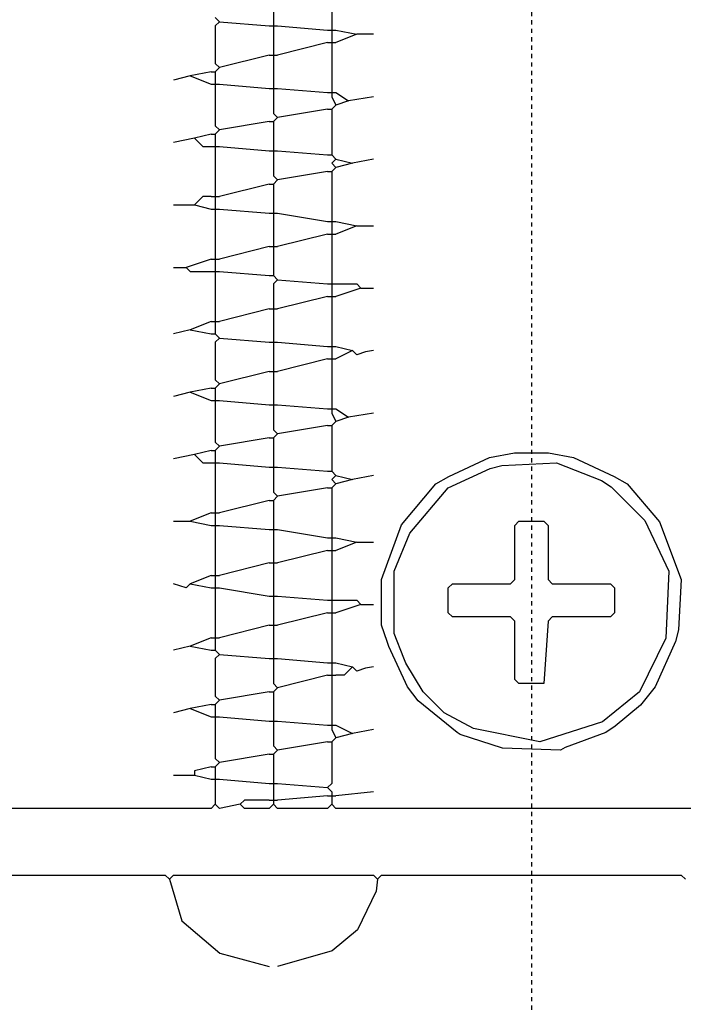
# Model space of a CAD drawing. Extents: x 49 to 882, y -9 to 1184.
# Tile 4 of 28: x 201 to 216, y 35 to 58. Entities that reach past the tile are written whole.
import ezdxf

# ---------------------------------------------------------------- set-up
doc = ezdxf.new("R2010")
doc.units = 0
doc.linetypes.add('$AUXILIARY', pattern=[0.1, 0.05, -0.05])
doc.layers.add('Construction', color=7, linetype='CONTINUOUS')
doc.layers.add('Hrdware', color=7, linetype='CONTINUOUS')

msp = doc.modelspace()

# ---------------------------------------------------------------- linework, layer by layer
at = {"layer": 'Construction', "color": 1, "linetype": '$AUXILIARY'}
msp.add_line((212.667709, 1183.544208), (212.667709, -9.139258), dxfattribs=at)
at = {"layer": 'Hrdware', "linetype": 'CONTINUOUS'}
for p, q in [((206.53816, 58.304992, -1), (206.53816, 57.909537, -1)), ((207.92225, 58.304992, -1), (207.92225, 57.810673, -1)), ((205.15407, 58.008401, -1), (205.252933, 57.909537, -1)), ((205.252933, 57.909537, -1), (206.439296, 57.810673, -1)), ((206.439296, 57.810673, -1), (206.53816, 57.810673, -1)), ((206.53816, 57.909537, -1), (206.53816, 57.810673, -1)), ((206.53816, 57.810673, -1), (206.637024, 57.810673, -1)), ((206.53816, 57.810673, -1), (206.53816, 57.71181, -1)), ((206.637024, 57.810673, -1), (207.823387, 57.71181, -1)), ((207.92225, 57.810673, -1), (207.92225, 57.71181, -1)), ((206.53816, 57.71181, -1), (206.53816, 57.217492, -1)), ((207.823387, 57.71181, -1), (207.92225, 57.71181, -1)), ((207.92225, 57.71181, -1), (208.021114, 57.71181, -1)), ((207.92225, 57.71181, -1), (207.92225, 57.612946, -1)), ((207.92225, 57.612946, -1), (207.92225, 57.514083, -1)), ((208.021114, 57.71181, -1), (208.515432, 57.612946, -1)), ((208.515432, 57.612946, -1), (208.021114, 57.415219, -1)), ((208.910886, 57.612946, -1), (208.515432, 57.612946, -1)), ((207.823387, 57.415219, -1), (206.637024, 57.118628, -1)), ((207.823387, 57.415219, -1), (207.92225, 57.415219, -1)), ((207.92225, 57.514083, -1), (207.92225, 57.415219, -1)), ((207.92225, 57.415219, -1), (208.021114, 57.415219, -1)), ((207.92225, 57.415219, -1), (207.92225, 57.316355, -1)), ((207.92225, 57.316355, -1), (207.92225, 56.327719, -1)), ((206.439296, 57.118628, -1), (205.252933, 56.822037, -1)), ((206.439296, 57.118628, -1), (206.53816, 57.118628, -1)), ((206.53816, 57.217492, -1), (206.53816, 57.118628, -1)), ((206.53816, 57.118628, -1), (206.637024, 57.118628, -1)), ((206.53816, 57.118628, -1), (206.53816, 57.019764, -1)), ((206.53816, 57.019764, -1), (206.53816, 56.426583, -1)), ((204.560888, 56.62431, -1), (204.165434, 56.525446, -1)), ((205.055206, 56.723173, -1), (204.560888, 56.62431, -1)), ((204.560888, 56.62431, -1), (205.055206, 56.426583, -1)), ((205.055206, 56.723173, -1), (205.15407, 56.723173, -1)), ((205.252933, 56.822037, -1), (205.15407, 56.723173, -1)), ((205.15407, 56.723173, -1), (205.15407, 56.62431, -1)), ((205.15407, 56.62431, -1), (205.15407, 56.525446, -1)), ((205.055206, 56.426583, -1), (205.15407, 56.426583, -1)), ((205.15407, 56.525446, -1), (205.15407, 56.426583, -1)), ((205.15407, 56.426583, -1), (205.252933, 56.426583, -1)), ((205.15407, 56.426583, -1), (205.15407, 56.327719, -1)), ((205.252933, 56.426583, -1), (206.439296, 56.327719, -1)), ((206.53816, 56.426583, -1), (206.53816, 56.327719, -1)), ((206.439296, 56.327719, -1), (206.53816, 56.327719, -1)), ((206.53816, 56.327719, -1), (206.637024, 56.327719, -1)), ((206.53816, 56.327719, -1), (206.53816, 56.228855, -1)), ((206.637024, 56.327719, -1), (207.823387, 56.228855, -1)), ((207.823387, 56.228855, -1), (207.92225, 56.228855, -1)), ((207.92225, 56.327719, -1), (207.92225, 56.228855, -1)), ((207.92225, 56.228855, -1), (208.021114, 56.228855, -1)), ((207.92225, 56.228855, -1), (207.92225, 56.129992, -1)), ((207.92225, 56.129992, -1), (208.021114, 55.932264, -1)), ((208.021114, 56.228855, -1), (208.317705, 56.031128, -1)), ((208.910886, 56.129992, -1), (208.317705, 56.031128, -1)), ((208.021114, 55.932264, -1), (207.92225, 55.833401, -1)), ((208.317705, 56.031128, -1), (208.021114, 55.932264, -1)), ((207.823387, 55.833401, -1), (206.637024, 55.635673, -1)), ((207.823387, 55.833401, -1), (207.92225, 55.833401, -1)), ((207.92225, 55.833401, -1), (207.92225, 55.734537, -1)), ((207.92225, 55.734537, -1), (207.92225, 54.844764, -1)), ((206.439296, 55.53681, -1), (205.252933, 55.339083, -1)), ((206.439296, 55.53681, -1), (206.53816, 55.53681, -1)), ((206.637024, 55.635673, -1), (206.53816, 55.53681, -1)), ((206.53816, 55.53681, -1), (206.53816, 55.437946, -1)), ((206.53816, 55.437946, -1), (206.53816, 54.943628, -1)), ((205.055206, 55.240219, -1), (204.659752, 55.141355, -1)), ((205.055206, 55.240219, -1), (205.15407, 55.240219, -1)), ((205.252933, 55.339083, -1), (205.15407, 55.240219, -1)), ((205.15407, 55.240219, -1), (205.15407, 55.141355, -1)), ((204.659752, 55.141355, -1), (204.165434, 55.042492, -1)), ((205.15407, 55.141355, -1), (205.15407, 55.042492, -1)), ((205.15407, 55.042492, -1), (205.15407, 54.943628, -1)), ((205.055206, 54.943628, -1), (205.15407, 54.943628, -1)), ((205.15407, 54.943628, -1), (205.252933, 54.943628, -1)), ((205.15407, 54.943628, -1), (205.15407, 54.844764, -1)), ((205.15407, 54.844764, -1), (205.15407, 53.856128, -1)), ((205.252933, 54.943628, -1), (206.439296, 54.844764, -1)), ((206.439296, 54.844764, -1), (206.53816, 54.844764, -1)), ((206.53816, 54.943628, -1), (206.53816, 54.844764, -1)), ((206.53816, 54.844764, -1), (206.637024, 54.844764, -1)), ((206.53816, 54.844764, -1), (206.53816, 54.745901, -1)), ((206.637024, 54.844764, -1), (207.823387, 54.745901, -1)), ((207.823387, 54.745901, -1), (207.92225, 54.745901, -1)), ((207.92225, 54.844764, -1), (207.92225, 54.745901, -1)), ((207.92225, 54.745901, -1), (208.021114, 54.647037, -1)), ((208.021114, 54.647037, -1), (208.416568, 54.548173, -1)), ((208.416568, 54.548173, -1), (208.021114, 54.44931, -1)), ((208.910886, 54.647037, -1), (208.416568, 54.548173, -1)), ((207.823387, 54.350446, -1), (206.637024, 54.152719, -1)), ((207.823387, 54.350446, -1), (207.92225, 54.350446, -1)), ((208.021114, 54.44931, -1), (207.92225, 54.350446, -1)), ((207.92225, 54.350446, -1), (207.92225, 54.251583, -1)), ((206.439296, 54.053855, -1), (205.252933, 53.757264, -1)), ((206.439296, 54.053855, -1), (206.53816, 54.053855, -1)), ((206.637024, 54.152719, -1), (206.53816, 54.053855, -1)), ((206.53816, 54.053855, -1), (206.53816, 53.954992, -1)), ((207.92225, 54.251583, -1), (207.92225, 53.262946, -1)), ((205.15407, 53.856128, -1), (205.15407, 53.757264, -1)), ((206.53816, 53.954992, -1), (206.53816, 53.460673, -1)), ((204.165434, 53.559537, -1), (204.659752, 53.559537, -1)), ((204.659752, 53.559537, -1), (205.055206, 53.460673, -1)), ((205.055206, 53.757264, -1), (205.15407, 53.757264, -1)), ((205.15407, 53.757264, -1), (205.252933, 53.757264, -1)), ((205.15407, 53.757264, -1), (205.15407, 53.658401, -1)), ((205.15407, 53.658401, -1), (205.15407, 53.559537, -1)), ((205.15407, 53.559537, -1), (205.15407, 53.460673, -1)), ((205.055206, 53.460673, -1), (205.15407, 53.460673, -1)), ((205.15407, 53.460673, -1), (205.252933, 53.460673, -1)), ((205.15407, 53.460673, -1), (205.15407, 53.36181, -1)), ((205.15407, 53.36181, -1), (205.15407, 52.373173, -1)), ((205.252933, 53.460673, -1), (206.439296, 53.36181, -1)), ((206.439296, 53.36181, -1), (206.53816, 53.36181, -1)), ((206.53816, 53.460673, -1), (206.53816, 53.36181, -1)), ((206.53816, 53.36181, -1), (206.637024, 53.36181, -1)), ((206.53816, 53.36181, -1), (206.53816, 53.262946, -1)), ((206.637024, 53.36181, -1), (207.823387, 53.164083, -1)), ((206.53816, 53.262946, -1), (206.53816, 52.669764, -1)), ((207.823387, 53.164083, -1), (207.92225, 53.164083, -1)), ((207.92225, 53.262946, -1), (207.92225, 53.164083, -1)), ((207.92225, 53.164083, -1), (208.021114, 53.164083, -1)), ((207.92225, 53.164083, -1), (207.92225, 53.065219, -1)), ((208.021114, 53.164083, -1), (208.515432, 53.065219, -1)), ((207.823387, 52.867492, -1), (206.637024, 52.570901, -1)), ((207.823387, 52.867492, -1), (207.92225, 52.867492, -1)), ((207.92225, 53.065219, -1), (207.92225, 52.966355, -1)), ((207.92225, 52.966355, -1), (207.92225, 52.867492, -1)), ((207.92225, 52.867492, -1), (208.021114, 52.867492, -1)), ((207.92225, 52.867492, -1), (207.92225, 52.768628, -1)), ((208.515432, 53.065219, -1), (208.021114, 52.867492, -1)), ((208.515432, 53.065219, -1), (208.910886, 53.065219, -1)), ((206.53816, 52.669764, -1), (206.53816, 52.570901, -1)), ((207.92225, 52.768628, -1), (207.92225, 51.779992, -1)), ((206.439296, 52.570901, -1), (205.252933, 52.27431, -1)), ((206.439296, 52.570901, -1), (206.53816, 52.570901, -1)), ((206.53816, 52.570901, -1), (206.637024, 52.570901, -1)), ((206.53816, 52.570901, -1), (206.53816, 52.472037, -1)), ((206.53816, 52.472037, -1), (206.53816, 51.977719, -1)), ((205.055206, 52.27431, -1), (204.462025, 52.076583, -1)), ((205.055206, 52.27431, -1), (205.15407, 52.27431, -1)), ((205.15407, 52.373173, -1), (205.15407, 52.27431, -1)), ((205.15407, 52.27431, -1), (205.252933, 52.27431, -1)), ((205.15407, 52.27431, -1), (205.15407, 52.175446, -1)), ((205.15407, 52.175446, -1), (205.15407, 52.076583, -1)), ((204.165434, 52.076583, -1), (204.462025, 52.076583, -1)), ((205.055206, 51.977719, -1), (205.15407, 51.977719, -1)), ((205.15407, 52.076583, -1), (205.15407, 51.977719, -1)), ((205.15407, 51.977719, -1), (205.252933, 51.977719, -1)), ((205.15407, 51.977719, -1), (205.15407, 51.878855, -1)), ((205.252933, 51.977719, -1), (206.439296, 51.878855, -1)), ((206.53816, 51.977719, -1), (206.53816, 51.878855, -1)), ((205.15407, 51.878855, -1), (205.15407, 50.890219, -1)), ((206.439296, 51.878855, -1), (206.53816, 51.878855, -1)), ((206.53816, 51.878855, -1), (206.637024, 51.779992, -1)), ((206.637024, 51.779992, -1), (207.823387, 51.681128, -1)), ((207.92225, 51.779992, -1), (207.92225, 51.681128, -1)), ((207.823387, 51.681128, -1), (207.92225, 51.681128, -1)), ((207.92225, 51.681128, -1), (208.021114, 51.681128, -1)), ((207.92225, 51.681128, -1), (207.92225, 51.582264, -1)), ((207.92225, 51.582264, -1), (207.92225, 51.483401, -1)), ((207.92225, 51.483401, -1), (207.92225, 51.384537, -1)), ((208.614295, 51.582264, -1), (208.021114, 51.384537, -1)), ((208.614295, 51.582264, -1), (208.910886, 51.582264, -1)), ((207.823387, 51.384537, -1), (206.637024, 51.087946, -1)), ((207.823387, 51.384537, -1), (207.92225, 51.384537, -1)), ((207.92225, 51.384537, -1), (208.021114, 51.384537, -1)), ((207.92225, 51.384537, -1), (207.92225, 51.285673, -1)), ((207.92225, 51.285673, -1), (207.92225, 50.297037, -1)), ((206.439296, 51.087946, -1), (205.252933, 50.791355, -1)), ((206.439296, 51.087946, -1), (206.53816, 51.087946, -1)), ((206.53816, 51.18681, -1), (206.53816, 51.087946, -1)), ((206.53816, 51.087946, -1), (206.637024, 51.087946, -1)), ((206.53816, 51.087946, -1), (206.53816, 50.989083, -1)), ((206.53816, 50.989083, -1), (206.53816, 50.395901, -1)), ((205.055206, 50.791355, -1), (204.560888, 50.593628, -1)), ((205.055206, 50.791355, -1), (205.15407, 50.791355, -1)), ((205.15407, 50.890219, -1), (205.15407, 50.791355, -1)), ((205.15407, 50.791355, -1), (205.252933, 50.791355, -1)), ((205.15407, 50.791355, -1), (205.15407, 50.692492, -1)), ((204.560888, 50.593628, -1), (204.165434, 50.494764, -1)), ((204.560888, 50.593628, -1), (205.055206, 50.494764, -1)), ((205.15407, 50.692492, -1), (205.15407, 50.593628, -1)), ((205.15407, 50.593628, -1), (205.15407, 50.494764, -1)), ((205.055206, 50.494764, -1), (205.15407, 50.494764, -1)), ((205.15407, 50.494764, -1), (205.252933, 50.395901, -1)), ((205.252933, 50.395901, -1), (206.439296, 50.297037, -1)), ((206.439296, 50.297037, -1), (206.53816, 50.297037, -1)), ((206.53816, 50.395901, -1), (206.53816, 50.297037, -1)), ((206.53816, 50.297037, -1), (206.637024, 50.297037, -1)), ((206.53816, 50.297037, -1), (206.53816, 50.198173, -1)), ((206.637024, 50.297037, -1), (207.823387, 50.198173, -1)), ((207.92225, 50.297037, -1), (207.92225, 50.198173, -1)), ((206.53816, 50.198173, -1), (206.53816, 49.703855, -1)), ((207.823387, 50.198173, -1), (207.92225, 50.198173, -1)), ((207.92225, 50.198173, -1), (208.021114, 50.198173, -1)), ((207.92225, 50.198173, -1), (207.92225, 50.09931, -1)), ((207.92225, 50.09931, -1), (207.92225, 50.000446, -1)), ((208.021114, 50.198173, -1), (208.416568, 50.09931, -1)), ((208.416568, 50.09931, -1), (208.021114, 49.901583, -1)), ((207.823387, 49.901583, -1), (206.637024, 49.604992, -1)), ((207.823387, 49.901583, -1), (207.92225, 49.901583, -1)), ((207.92225, 50.000446, -1), (207.92225, 49.901583, -1)), ((207.92225, 49.901583, -1), (208.021114, 49.901583, -1)), ((207.92225, 49.901583, -1), (207.92225, 49.802719, -1)), ((206.439296, 49.604992, -1), (205.252933, 49.308401, -1)), ((206.439296, 49.604992, -1), (206.53816, 49.604992, -1)), ((206.53816, 49.703855, -1), (206.53816, 49.604992, -1)), ((206.53816, 49.604992, -1), (206.637024, 49.604992, -1)), ((206.53816, 49.604992, -1), (206.53816, 49.506128, -1)), ((207.92225, 49.802719, -1), (207.92225, 48.814083, -1)), ((206.53816, 49.506128, -1), (206.53816, 48.912946, -1)), ((205.055206, 49.209537, -1), (204.560888, 49.110673, -1)), ((205.055206, 49.209537, -1), (205.15407, 49.209537, -1)), ((205.252933, 49.308401, -1), (205.15407, 49.209537, -1)), ((205.15407, 49.209537, -1), (205.15407, 49.110673, -1)), ((204.560888, 49.110673, -1), (204.165434, 49.01181, -1)), ((204.560888, 49.110673, -1), (205.055206, 48.912946, -1)), ((205.055206, 48.912946, -1), (205.15407, 48.912946, -1)), ((205.15407, 49.110673, -1), (205.15407, 49.01181, -1)), ((205.15407, 49.01181, -1), (205.15407, 48.912946, -1)), ((205.15407, 48.912946, -1), (205.252933, 48.912946, -1)), ((205.15407, 48.912946, -1), (205.15407, 48.814083, -1)), ((205.252933, 48.912946, -1), (206.439296, 48.814083, -1)), ((206.53816, 48.912946, -1), (206.53816, 48.814083, -1)), ((206.439296, 48.814083, -1), (206.53816, 48.814083, -1)), ((206.53816, 48.814083, -1), (206.637024, 48.814083, -1)), ((206.53816, 48.814083, -1), (206.53816, 48.715219, -1)), ((206.637024, 48.814083, -1), (207.823387, 48.715219, -1)), ((207.823387, 48.715219, -1), (207.92225, 48.715219, -1)), ((207.92225, 48.814083, -1), (207.92225, 48.715219, -1)), ((207.92225, 48.715219, -1), (208.021114, 48.715219, -1)), ((207.92225, 48.715219, -1), (207.92225, 48.616355, -1)), ((208.021114, 48.715219, -1), (208.317705, 48.517492, -1)), ((207.92225, 48.616355, -1), (208.021114, 48.418628, -1)), ((208.021114, 48.418628, -1), (207.92225, 48.319764, -1)), ((208.317705, 48.517492, -1), (208.021114, 48.418628, -1)), ((208.910886, 48.616355, -1), (208.317705, 48.517492, -1)), ((207.823387, 48.319764, -1), (206.637024, 48.122037, -1)), ((207.823387, 48.319764, -1), (207.92225, 48.319764, -1)), ((207.92225, 48.319764, -1), (207.92225, 48.220901, -1)), ((207.92225, 48.220901, -1), (207.92225, 47.331128, -1)), ((206.439296, 48.023173, -1), (205.252933, 47.825446, -1)), ((206.439296, 48.023173, -1), (206.53816, 48.023173, -1)), ((206.637024, 48.122037, -1), (206.53816, 48.023173, -1)), ((206.53816, 48.023173, -1), (206.53816, 47.92431, -1)), ((205.055206, 47.726583, -1), (204.659752, 47.627719, -1)), ((205.055206, 47.726583, -1), (205.15407, 47.726583, -1)), ((205.252933, 47.825446, -1), (205.15407, 47.726583, -1)), ((205.15407, 47.726583, -1), (205.15407, 47.627719, -1)), ((206.53816, 47.92431, -1), (206.53816, 47.429992, -1)), ((204.659752, 47.627719, -1), (204.165434, 47.528855, -1)), ((205.15407, 47.627719, -1), (205.15407, 47.528855, -1)), ((205.15407, 47.528855, -1), (205.15407, 47.429992, -1)), ((205.055206, 47.429992, -1), (205.15407, 47.429992, -1)), ((205.15407, 47.429992, -1), (205.252933, 47.429992, -1)), ((205.15407, 47.429992, -1), (205.15407, 47.331128, -1)), ((205.15407, 47.331128, -1), (205.15407, 46.342492, -1)), ((205.252933, 47.429992, -1), (206.439296, 47.331128, -1)), ((206.439296, 47.331128, -1), (206.53816, 47.331128, -1)), ((206.53816, 47.429992, -1), (206.53816, 47.331128, -1)), ((206.53816, 47.331128, -1), (206.637024, 47.331128, -1)), ((206.53816, 47.331128, -1), (206.53816, 47.232264, -1)), ((206.637024, 47.331128, -1), (207.823387, 47.232264, -1)), ((207.92225, 47.331128, -1), (207.92225, 47.232264, -1)), ((207.823387, 47.232264, -1), (207.92225, 47.232264, -1)), ((207.92225, 47.232264, -1), (208.021114, 47.133401, -1)), ((208.021114, 47.133401, -1), (208.416568, 47.034537, -1)), ((208.416568, 47.034537, -1), (208.021114, 46.935673, -1)), ((208.910886, 47.133401, -1), (208.416568, 47.034537, -1)), ((207.823387, 46.83681, -1), (206.637024, 46.639083, -1)), ((207.823387, 46.83681, -1), (207.92225, 46.83681, -1)), ((208.021114, 46.935673, -1), (207.92225, 46.83681, -1)), ((207.92225, 46.83681, -1), (207.92225, 46.737946, -1)), ((206.637024, 46.639083, -1), (206.53816, 46.540219, -1)), ((207.92225, 46.737946, -1), (207.92225, 45.74931, -1)), ((205.15407, 46.342492, -1), (205.15407, 46.243628, -1)), ((206.439296, 46.540219, -1), (205.252933, 46.243628, -1)), ((206.439296, 46.540219, -1), (206.53816, 46.540219, -1)), ((206.53816, 46.540219, -1), (206.53816, 46.441355, -1)), ((206.53816, 46.441355, -1), (206.53816, 45.947037, -1)), ((205.055206, 46.243628, -1), (204.560888, 46.045901, -1)), ((205.055206, 46.243628, -1), (205.15407, 46.243628, -1)), ((205.15407, 46.243628, -1), (205.252933, 46.243628, -1)), ((205.15407, 46.243628, -1), (205.15407, 46.144764, -1)), ((205.15407, 46.144764, -1), (205.15407, 46.045901, -1)), ((204.165434, 46.045901, -1), (204.560888, 46.045901, -1)), ((204.560888, 46.045901, -1), (205.055206, 45.947037, -1)), ((205.055206, 45.947037, -1), (205.15407, 45.947037, -1)), ((205.15407, 46.045901, -1), (205.15407, 45.947037, -1)), ((205.15407, 45.947037, -1), (205.252933, 45.947037, -1)), ((205.15407, 45.947037, -1), (205.15407, 45.848173, -1)), ((205.15407, 45.848173, -1), (205.15407, 44.859537, -1)), ((205.252933, 45.947037, -1), (206.439296, 45.848173, -1)), ((206.439296, 45.848173, -1), (206.53816, 45.848173, -1)), ((206.53816, 45.947037, -1), (206.53816, 45.848173, -1)), ((206.53816, 45.848173, -1), (206.637024, 45.848173, -1)), ((206.53816, 45.848173, -1), (206.53816, 45.74931, -1)), ((206.637024, 45.848173, -1), (207.823387, 45.650446, -1)), ((206.53816, 45.74931, -1), (206.53816, 45.156128, -1)), ((207.823387, 45.650446, -1), (207.92225, 45.650446, -1)), ((207.92225, 45.74931, -1), (207.92225, 45.650446, -1)), ((207.92225, 45.650446, -1), (208.021114, 45.650446, -1)), ((207.92225, 45.650446, -1), (207.92225, 45.551583, -1)), ((208.021114, 45.650446, -1), (208.515432, 45.551583, -1)), ((207.92225, 45.551583, -1), (207.92225, 45.452719, -1)), ((207.92225, 45.452719, -1), (207.92225, 45.353855, -1)), ((208.515432, 45.551583, -1), (208.021114, 45.353855, -1)), ((208.515432, 45.551583, -1), (208.910886, 45.551583, -1)), ((206.53816, 45.156128, -1), (206.53816, 45.057264, -1)), ((207.823387, 45.353855, -1), (206.637024, 45.057264, -1)), ((207.823387, 45.353855, -1), (207.92225, 45.353855, -1)), ((207.92225, 45.353855, -1), (208.021114, 45.353855, -1)), ((207.92225, 45.353855, -1), (207.92225, 45.254992, -1)), ((207.92225, 45.254992, -1), (207.92225, 44.266355, -1)), ((206.439296, 45.057264, -1), (205.252933, 44.760673, -1)), ((206.439296, 45.057264, -1), (206.53816, 45.057264, -1)), ((206.53816, 45.057264, -1), (206.637024, 45.057264, -1)), ((206.53816, 45.057264, -1), (206.53816, 44.958401, -1)), ((206.53816, 44.958401, -1), (206.53816, 44.365219, -1)), ((205.055206, 44.760673, -1), (204.560888, 44.562946, -1)), ((205.055206, 44.760673, -1), (205.15407, 44.760673, -1)), ((205.15407, 44.859537, -1), (205.15407, 44.760673, -1)), ((205.15407, 44.760673, -1), (205.252933, 44.760673, -1)), ((205.15407, 44.760673, -1), (205.15407, 44.66181, -1)), ((204.560888, 44.562946, -1), (205.055206, 44.464083, -1)), ((205.055206, 44.464083, -1), (205.15407, 44.464083, -1)), ((205.15407, 44.66181, -1), (205.15407, 44.562946, -1)), ((205.15407, 44.562946, -1), (205.15407, 44.464083, -1)), ((205.15407, 44.464083, -1), (205.252933, 44.464083, -1)), ((205.15407, 44.464083, -1), (205.15407, 44.365219, -1)), ((205.252933, 44.464083, -1), (206.439296, 44.266355, -1)), ((205.15407, 44.365219, -1), (205.15407, 43.376583, -1)), ((206.439296, 44.266355, -1), (206.53816, 44.266355, -1)), ((206.53816, 44.365219, -1), (206.53816, 44.266355, -1)), ((206.53816, 44.266355, -1), (206.637024, 44.266355, -1)), ((206.53816, 44.266355, -1), (206.53816, 44.167492, -1)), ((206.637024, 44.266355, -1), (207.823387, 44.167492, -1)), ((207.92225, 44.266355, -1), (207.92225, 44.167492, -1)), ((206.53816, 44.167492, -1), (206.53816, 43.673173, -1)), ((207.823387, 44.167492, -1), (207.92225, 44.167492, -1)), ((207.92225, 44.167492, -1), (208.021114, 44.167492, -1)), ((207.92225, 44.167492, -1), (207.92225, 44.068628, -1)), ((207.92225, 44.068628, -1), (207.92225, 43.969764, -1)), ((207.92225, 43.969764, -1), (207.92225, 43.870901, -1)), ((208.614295, 44.068628, -1), (208.021114, 43.870901, -1)), ((208.614295, 44.068628, -1), (208.910886, 44.068628, -1)), ((207.823387, 43.870901, -1), (206.637024, 43.57431, -1)), ((207.823387, 43.870901, -1), (207.92225, 43.870901, -1)), ((207.92225, 43.870901, -1), (208.021114, 43.870901, -1)), ((207.92225, 43.870901, -1), (207.92225, 43.772037, -1)), ((207.92225, 43.772037, -1), (207.92225, 42.783401, -1)), ((206.439296, 43.57431, -1), (205.252933, 43.277719, -1)), ((206.439296, 43.57431, -1), (206.53816, 43.57431, -1)), ((206.53816, 43.673173, -1), (206.53816, 43.57431, -1)), ((206.53816, 43.57431, -1), (206.637024, 43.57431, -1)), ((206.53816, 43.57431, -1), (206.53816, 43.475446, -1)), ((205.055206, 43.277719, -1), (204.560888, 43.079992, -1)), ((205.055206, 43.277719, -1), (205.15407, 43.277719, -1)), ((205.15407, 43.376583, -1), (205.15407, 43.277719, -1)), ((205.15407, 43.277719, -1), (205.252933, 43.277719, -1)), ((205.15407, 43.277719, -1), (205.15407, 43.178855, -1)), ((206.53816, 43.475446, -1), (206.53816, 42.882264, -1)), ((204.560888, 43.079992, -1), (204.165434, 42.981128, -1)), ((204.560888, 43.079992, -1), (205.055206, 42.981128, -1)), ((205.15407, 43.178855, -1), (205.15407, 43.079992, -1)), ((205.15407, 43.079992, -1), (205.15407, 42.981128, -1)), ((205.055206, 42.981128, -1), (205.15407, 42.981128, -1)), ((205.15407, 42.981128, -1), (205.252933, 42.882264, -1)), ((205.252933, 42.882264, -1), (206.439296, 42.783401, -1)), ((206.53816, 42.882264, -1), (206.53816, 42.783401, -1)), ((206.439296, 42.783401, -1), (206.53816, 42.783401, -1)), ((206.53816, 42.783401, -1), (206.637024, 42.783401, -1)), ((206.53816, 42.783401, -1), (206.53816, 42.684537, -1)), ((206.637024, 42.783401, -1), (207.823387, 42.684537, -1)), ((207.823387, 42.684537, -1), (207.92225, 42.684537, -1)), ((207.92225, 42.783401, -1), (207.92225, 42.684537, -1)), ((207.92225, 42.684537, -1), (208.021114, 42.684537, -1)), ((207.92225, 42.684537, -1), (207.92225, 42.585673, -1)), ((207.92225, 42.585673, -1), (207.92225, 42.48681, -1)), ((208.021114, 42.684537, -1), (208.416568, 42.585673, -1)), ((207.823387, 42.387946, -1), (206.637024, 42.091355, -1)), ((207.823387, 42.387946, -1), (207.92225, 42.387946, -1)), ((207.92225, 42.48681, -1), (207.92225, 42.387946, -1)), ((207.92225, 42.387946, -1), (208.021114, 42.387946, -1)), ((207.92225, 42.387946, -1), (207.92225, 42.289083, -1)), ((207.92225, 42.289083, -1), (207.92225, 41.300446, -1)), ((206.439296, 41.992492, -1), (205.252933, 41.794764, -1)), ((206.439296, 41.992492, -1), (206.53816, 41.992492, -1)), ((206.637024, 42.091355, -1), (206.53816, 41.992492, -1)), ((206.53816, 41.992492, -1), (206.53816, 41.893628, -1)), ((206.53816, 41.893628, -1), (206.53816, 41.39931, -1)), ((205.055206, 41.695901, -1), (204.560888, 41.597037, -1)), ((205.055206, 41.695901, -1), (205.15407, 41.695901, -1)), ((205.252933, 41.794764, -1), (205.15407, 41.695901, -1)), ((205.15407, 41.695901, -1), (205.15407, 41.597037, -1)), ((204.560888, 41.597037, -1), (204.165434, 41.498173, -1)), ((204.560888, 41.597037, -1), (205.055206, 41.39931, -1)), ((205.055206, 41.39931, -1), (205.15407, 41.39931, -1)), ((205.15407, 41.597037, -1), (205.15407, 41.498173, -1)), ((205.15407, 41.498173, -1), (205.15407, 41.39931, -1)), ((205.15407, 41.39931, -1), (205.252933, 41.39931, -1)), ((205.15407, 41.39931, -1), (205.15407, 41.300446, -1)), ((205.252933, 41.39931, -1), (206.439296, 41.300446, -1)), ((206.53816, 41.39931, -1), (206.53816, 41.300446, -1)), ((206.439296, 41.300446, -1), (206.53816, 41.300446, -1)), ((206.53816, 41.300446, -1), (206.637024, 41.300446, -1)), ((206.53816, 41.300446, -1), (206.53816, 41.201583, -1)), ((206.637024, 41.300446, -1), (207.823387, 41.201583, -1)), ((207.823387, 41.201583, -1), (207.92225, 41.201583, -1)), ((207.92225, 41.300446, -1), (207.92225, 41.201583, -1)), ((207.92225, 41.201583, -1), (208.021114, 41.201583, -1)), ((207.92225, 41.201583, -1), (207.92225, 41.102719, -1)), ((208.021114, 41.201583, -1), (208.416568, 41.003855, -1)), ((207.92225, 41.102719, -1), (208.021114, 40.904992, -1)), ((208.416568, 41.003855, -1), (208.021114, 40.904992, -1)), ((208.910886, 41.102719, -1), (208.416568, 41.003855, -1)), ((207.823387, 40.806128, -1), (206.637024, 40.608401, -1)), ((207.823387, 40.806128, -1), (207.92225, 40.806128, -1)), ((208.021114, 40.904992, -1), (207.92225, 40.806128, -1)), ((207.92225, 40.806128, -1), (207.92225, 40.707264, -1)), ((206.439296, 40.509537, -1), (205.252933, 40.31181, -1)), ((206.439296, 40.509537, -1), (206.53816, 40.509537, -1)), ((206.637024, 40.608401, -1), (206.53816, 40.509537, -1)), ((206.53816, 40.509537, -1), (206.53816, 40.410673, -1)), ((205.252933, 40.31181, -1), (205.15407, 40.212946, -1)), ((206.53816, 40.410673, -1), (206.53816, 39.916355, -1)), ((204.165434, 40.015219, -1), (204.560888, 40.015219, -1)), ((204.560888, 40.015219, -1), (204.659752, 40.015219, -1)), ((205.055206, 40.212946, -1), (204.659752, 40.114083, -1)), ((204.659752, 40.114083, -1), (204.659752, 40.015219, -1)), ((204.659752, 40.015219, -1), (205.055206, 39.916355, -1)), ((205.055206, 40.212946, -1), (205.15407, 40.212946, -1)), ((205.15407, 40.212946, -1), (205.15407, 40.114083, -1)), ((205.15407, 40.114083, -1), (205.15407, 40.015219, -1)), ((205.15407, 40.015219, -1), (205.15407, 39.916355, -1)), ((205.055206, 39.916355, -1), (205.15407, 39.916355, -1)), ((205.15407, 39.916355, -1), (205.252933, 39.916355, -1)), ((205.15407, 39.916355, -1), (205.15407, 39.817492, -1)), ((205.15407, 39.817492, -1), (205.15407, 39.323173, -1)), ((205.252933, 39.916355, -1), (206.439296, 39.817492, -1)), ((206.439296, 39.817492, -1), (206.53816, 39.817492, -1)), ((206.53816, 39.916355, -1), (206.53816, 39.817492, -1)), ((206.53816, 39.817492, -1), (206.637024, 39.817492, -1)), ((206.53816, 39.817492, -1), (206.53816, 39.718628, -1)), ((206.637024, 39.817492, -1), (207.823387, 39.718628, -1)), ((206.53816, 39.718628, -1), (206.53816, 39.520901, -1)), ((207.823387, 39.718628, -1), (207.92225, 39.619764, -1)), ((207.92225, 39.619764, -1), (207.92225, 39.520901, -1)), ((208.910886, 39.619764, -1), (208.021114, 39.520901, -1)), ((206.439296, 39.422037, -1), (206.53816, 39.422037, -1)), ((206.53816, 39.520901, -1), (206.53816, 39.422037, -1)), ((206.53816, 39.422037, -1), (206.637024, 39.422037, -1)), ((206.53816, 39.422037, -1), (206.53816, 39.323173, -1)), ((207.823387, 39.520901, -1), (206.637024, 39.422037, -1)), ((207.823387, 39.520901, -1), (207.92225, 39.520901, -1)), ((207.92225, 39.520901, -1), (208.021114, 39.520901, -1)), ((207.92225, 39.520901, -1), (207.92225, 39.422037, -1)), ((207.92225, 39.422037, -1), (207.92225, 39.323173, -1))]:
    msp.add_line(p, q, dxfattribs=at)
for points in [[(205.252933, 57.909537, -1), (205.15407, 57.810673, -1), (205.15407, 56.920901, -1), (205.252933, 56.822037, -1)], [(205.15407, 56.327719, -1), (205.15407, 55.437946, -1), (205.252933, 55.339083, -1)], [(206.53816, 56.228855, -1), (206.53816, 55.734537, -1), (206.637024, 55.635673, -1)], [(204.659752, 55.141355, -1), (204.857479, 54.943628, -1), (205.055206, 54.943628, -1)], [(206.53816, 54.745901, -1), (206.53816, 54.251583, -1), (206.637024, 54.152719, -1)], [(208.021114, 54.647037, -1), (207.92225, 54.548173, -1), (208.021114, 54.44931, -1)], [(205.055206, 53.757264, -1), (204.857479, 53.757264, -1), (204.659752, 53.559537, -1)], [(204.462025, 52.076583, -1), (204.560888, 51.977719, -1), (205.055206, 51.977719, -1)], [(206.637024, 51.779992, -1), (206.53816, 51.681128, -1), (206.53816, 51.18681, -1)], [(208.021114, 51.681128, -1), (208.515432, 51.681128, -1), (208.614295, 51.582264, -1)], [(205.252933, 50.395901, -1), (205.15407, 50.297037, -1), (205.15407, 49.407264, -1), (205.252933, 49.308401, -1)], [(208.910886, 50.09931, -1), (208.723045, 50.069651, -1), (208.515432, 50.000446, -1), (208.416568, 50.09931, -1)], [(205.15407, 48.814083, -1), (205.15407, 47.92431, -1), (205.252933, 47.825446, -1)], [(206.53816, 48.715219, -1), (206.53816, 48.220901, -1), (206.637024, 48.122037, -1)], [(204.659752, 47.627719, -1), (204.857479, 47.429992, -1), (205.055206, 47.429992, -1)], [(213.359748, 40.608401, -1), (211.978722, 40.654372, -1), (210.977135, 40.984083, -1), (210.903383, 41.026693, -1), (209.974658, 41.776969, -1), (209.725522, 42.109151, -1), (209.276681, 43.070105, -1), (209.242376, 43.187555, -1), (209.108613, 43.57431, -1), (209.108613, 44.66181, -1), (209.583158, 45.956923, -1), (210.39384, 46.935673, -1), (210.705656, 47.110563, -1), (211.66918, 47.558514, -1), (212.265525, 47.667759, -1), (213.06988, 47.667759, -1), (213.666225, 47.558514, -1), (214.629749, 47.110563, -1), (214.941565, 46.935673, -1), (215.708746, 46.028105, -1), (216.226792, 44.66181, -1), (216.162827, 43.466746, -1), (216.093029, 43.187555, -1), (215.609487, 42.110634, -1), (215.262279, 41.676622, -1), (214.660199, 41.178745, -1), (214.432022, 41.026693, -1), (213.467311, 40.672366, -1), (213.359748, 40.608401, -1)], [(212.86543, 40.806128, -1), (211.293499, 41.122492, -1), (210.591567, 41.498173, -1), (210.097249, 41.992492, -1), (209.682022, 42.674651, -1), (209.63259, 42.793287, -1), (209.405204, 43.376583, -1), (209.405204, 44.859537, -1), (209.780886, 45.759196, -1), (210.690431, 46.83681, -1), (211.687767, 47.296229, -1), (211.966957, 47.366027, -1), (213.260884, 47.429992, -1), (214.333159, 47.0117, -1), (214.561336, 46.859647, -1), (215.359857, 46.061126, -1), (215.930201, 44.859537, -1), (215.860996, 43.267833, -1), (215.238156, 41.992492, -1), (214.35827, 41.280673, -1), (212.86543, 40.806128, -1)], [(206.53816, 47.232264, -1), (206.53816, 46.737946, -1), (206.637024, 46.639083, -1)], [(208.021114, 47.133401, -1), (207.92225, 47.034537, -1), (208.021114, 46.935673, -1)], [(212.964293, 42.190219, -1), (212.371112, 42.190219, -1), (212.272248, 42.289083, -1), (212.272248, 43.673173, -1), (212.173385, 43.772037, -1), (210.789294, 43.772037, -1), (210.690431, 43.870901, -1), (210.690431, 44.464083, -1), (210.789294, 44.562946, -1), (212.173385, 44.562946, -1), (212.272248, 44.66181, -1), (212.272248, 45.947037, -1), (212.371112, 46.045901, -1), (212.964293, 46.045901, -1), (213.063157, 45.947037, -1), (213.063157, 44.66181, -1), (213.16202, 44.562946, -1), (214.546111, 44.562946, -1), (214.644974, 44.464083, -1), (214.644974, 43.870901, -1), (214.546111, 43.772037, -1), (213.16202, 43.772037, -1), (213.063157, 43.673173, -1), (212.964293, 42.190219, -1)], [(204.560888, 44.562946, -1), (204.462025, 44.464083, -1), (204.165434, 44.562946, -1)], [(208.021114, 44.167492, -1), (208.515432, 44.167492, -1), (208.614295, 44.068628, -1)], [(205.252933, 42.882264, -1), (205.15407, 42.783401, -1), (205.15407, 41.893628, -1), (205.252933, 41.794764, -1)], [(206.53816, 42.684537, -1), (206.53816, 42.190219, -1), (206.637024, 42.091355, -1)], [(208.416568, 42.585673, -1), (208.218841, 42.387946, -1), (208.021114, 42.387946, -1)], [(208.910886, 42.585673, -1), (208.723045, 42.556014, -1), (208.515432, 42.48681, -1), (208.416568, 42.585673, -1)], [(205.15407, 41.300446, -1), (205.15407, 40.410673, -1), (205.252933, 40.31181, -1)], [(206.53816, 41.201583, -1), (206.53816, 40.707264, -1), (206.637024, 40.608401, -1)], [(207.92225, 40.707264, -1), (207.92225, 39.817492, -1), (207.823387, 39.718628, -1)], [(205.15407, 39.323173, -1), (205.055206, 39.22431, -1), (189.632486, 39.22431, -1), (189.533622, 39.323173, -1)], [(205.747251, 39.323173, -1), (205.252933, 39.22431, -1), (205.15407, 39.323173, -1)], [(206.439296, 39.422037, -1), (205.846115, 39.422037, -1), (205.747251, 39.323173, -1)], [(206.53816, 39.323173, -1), (206.439296, 39.22431, -1), (205.846115, 39.22431, -1), (205.747251, 39.323173, -1)], [(207.92225, 39.323173, -1), (207.823387, 39.22431, -1), (206.637024, 39.22431, -1), (206.53816, 39.323173, -1)], [(217.413155, 39.323173, -1), (217.314291, 39.22431, -1), (208.021114, 39.22431, -1), (207.92225, 39.323173, -1)], [(190.621122, 37.543628, -1), (190.719986, 37.642492, -1), (203.967707, 37.642492, -1), (204.06657, 37.543628, -1)], [(204.06657, 37.543628, -1), (204.165434, 37.642492, -1), (208.910886, 37.642492, -1), (209.00975, 37.543628, -1)], [(204.06657, 37.543628, -1), (204.363161, 36.554992, -1), (205.26282, 35.783855, -1), (206.439296, 35.467492, -1)], [(209.00975, 37.543628, -1), (208.974851, 37.255737, -1), (208.538269, 36.342039, -1), (207.932137, 35.843173, -1), (206.637024, 35.467492, -1)], [(209.00975, 37.543628, -1), (209.108613, 37.642492, -1), (216.226792, 37.642492, -1), (216.325655, 37.543628, -1)]]:
    msp.add_polyline3d(points, dxfattribs=at)

doc.saveas('drawing.dxf')
